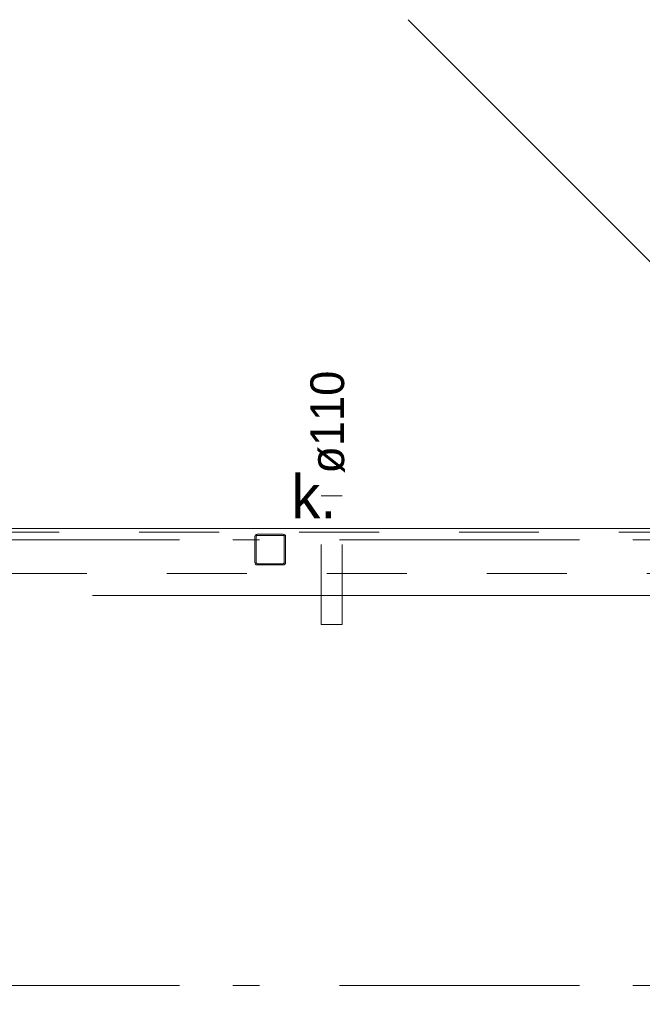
# Model space of a CAD drawing. Header units: millimetres. Extents: x -6345 to 55105, y -2390 to 56062.
# Tile 3 of 14: x 8440 to 11684, y 10432 to 15559. Entities that reach past the tile are written whole.
import ezdxf

# ---------------------------------------------------------------- set-up
doc = ezdxf.new("R2010")
doc.units = ezdxf.units.MM
doc.header["$LTSCALE"] = 100
doc.linetypes.add('STYLE_01', pattern=[0.416641, 0.208282, -0.208359])
doc.linetypes.add('STYLE_06', pattern=[1.041641, 0.625, -0.208282, 0.069427, -0.138931])
doc.layers.add('00 stramien', color=8, linetype='STYLE_06', lineweight=18)
doc.layers.add('AL65A30-_30minWBD', color=10, linetype='Br-w-muur-30min', lineweight=30)
doc.layers.add('AL16----_Funderings-contructie', color=8, linetype='Continuous')
doc.layers.add('AL28----_Constructie', color=5, linetype='Continuous')
doc.layers.add('AL19----_sparingen VBI', color=8, linetype='Continuous', plot=False)
doc.linetypes.add('Br-w-muur-30min', pattern='A,12,-5.08,["30",Standard,S=4,R=0,X=-2.54,Y=-1.27],-7', length=24.08)

msp = doc.modelspace()

# ---------------------------------------------------------------- linework, layer by layer
at = {"layer": '00 stramien', "linetype": 'STYLE_06', "lineweight": 5, "ltscale": 20}
for p, q in [((55105, 12850.2), (-5895.5, 12850.2)), ((55105, 10530), (-5895.5, 10530))]:
    msp.add_line(p, q, dxfattribs=at)
at = {"layer": 'AL16----_Funderings-contructie', "linetype": 'STYLE_01', "lineweight": 5, "ltscale": 20}
for p, q in [((2395.9, 12890.2), (11755, 12890.2)), ((41, 12676.2), (11755, 12676.2))]:
    msp.add_line(p, q, dxfattribs=at)
at = {"layer": 'AL16----_Funderings-contructie', "linetype": 'Continuous', "lineweight": 5, "ltscale": 20}
for p, q in [((5170, 12910.2), (11855, 12910.2)), ((8820, 12560.2), (11855, 12560.2))]:
    msp.add_line(p, q, dxfattribs=at)
at = {"layer": 'AL19----_sparingen VBI', "linetype": 'STYLE_01', "lineweight": 5, "ltscale": 20}
for p, q in [((10120, 13080.1), (10010, 13080.1)), ((10010, 12410.1), (10010, 13080.1)), ((10120, 12410.1), (10120, 13080.1)), ((10120, 12410.1), (10010, 12410.1))]:
    msp.add_line(p, q, dxfattribs=at)
at = {"layer": 'AL28----_Constructie', "linetype": 'Continuous', "lineweight": 5, "flags": 128}
for points in [[(9665, 12867.6, -0.414214), (9677.6, 12880.2), (9812.4, 12880.2, -0.414214), (9825, 12867.6), (9825, 12732.8, -0.414214), (9812.4, 12720.2), (9677.6, 12720.2, -0.414214), (9665, 12732.8)], [(9671.4, 12868.8, -0.330355), (9677, 12873.8), (9677.8, 12873.9), (9812.2, 12873.9), (9813, 12873.8, -0.357806), (9818.7, 12868.2), (9818.7, 12867.4), (9818.7, 12732.9), (9818.7, 12732.2, -0.357806), (9813, 12726.5), (9812.2, 12726.5), (9677.8, 12726.5), (9677, 12726.5, -0.357806), (9671.3, 12732.2), (9671.3, 12732.9), (9671.3, 12867.4), (9671.3, 12868.2)]]:
    msp.add_lwpolyline(points, format="xyb", close=True, dxfattribs=at)
at = {"layer": 'AL28----_Constructie', "linetype": 'Continuous', "lineweight": 0, "flags": 128}
for points in [[(9825, 12865.6, 0.414214), (9810.5, 12880), (9679.4, 12880, 0.414214), (9665, 12865.6), (9665, 12734.4, 0.414214), (9679.4, 12720), (9810.5, 12720, 0.414214), (9825, 12734.4)], [(9818.7, 12865.6, 0.414214), (9810.5, 12873.7), (9679.4, 12873.7, 0.414214), (9671.3, 12865.6), (9671.3, 12734.4, 0.414214), (9679.4, 12726.3), (9810.5, 12726.3, 0.414214), (9818.7, 12734.4)]]:
    msp.add_lwpolyline(points, format="xyb", close=True, dxfattribs=at)
at = {"layer": 'AL65A30-_30minWBD', "lineweight": 30, "ltscale": 0.5}
msp.add_lwpolyline([(10463.3, 15558.7), (12155, 13867), (24361.4, 13867), (24361.4, 15049.8), (29219.4, 15049.8), (29219.4, 7866.8)], dxfattribs=at)

# ---------------------------------------------------------------- texts
at = {"layer": 'AL19----_sparingen VBI', "lineweight": 0, "insert": (9954.4, 13195.1), "char_height": 175.88, "attachment_point": 1, "rotation": 90, "line_spacing_factor": 1.089869}
msp.add_mtext('ø110', dxfattribs=at)
at = {"layer": 'AL28----_Constructie', "lineweight": 0, "insert": (9855, 13189.3), "char_height": 226.14, "attachment_point": 1, "line_spacing_factor": 1.089198}
msp.add_mtext('k.', dxfattribs=at)

doc.saveas('drawing.dxf')
